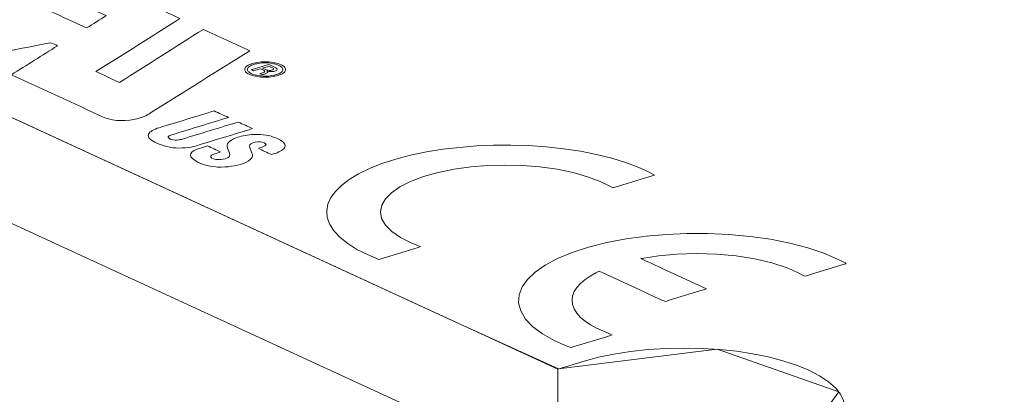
# Model space of a CAD drawing. Header units: inches. Extents: x -35 to 647, y 178 to 608.
# Tile 107 of 234: x 411.82 to 425.59, y 206.07 to 211.32. Entities that reach past the tile are written whole.
import ezdxf

# ---------------------------------------------------------------- set-up
doc = ezdxf.new("R2010")
doc.units = ezdxf.units.IN
doc.header["$MEASUREMENT"] = 0
doc.layers.add('1', color=7, linetype='Continuous')

# ---------------------------------------------------------------- blocks, each defined once
blk = doc.blocks.new('block 4234')
at = {"layer": '1', "color": 155, "lineweight": 18, "true_color": 0x4c7299}
blk.add_lwpolyline([(419.345, 204.942), (419.345, 206.425)], dxfattribs=at)
blk = doc.blocks.new('block 4904')
at = {"layer": '1', "color": 18, "lineweight": 13, "true_color": 0x4c0000}
blk.add_lwpolyline([(419.345, 206.425), (350.614, 238.131)], dxfattribs=at)
blk = doc.blocks.new('block 4940')
at = {"layer": '1', "color": 18, "lineweight": 13, "true_color": 0x4c0000}
blk.add_lwpolyline([(419.345, 206.425), (350.614, 238.131)], dxfattribs=at)
blk = doc.blocks.new('block 7551')
at = {"layer": '1', "color": 18, "lineweight": 13, "true_color": 0x4c0000}
blk.add_lwpolyline([(419.345, 206.425), (419.716, 206.539), (419.914, 206.591), (420.131, 206.637), (420.364, 206.673), (420.609, 206.7), (420.861, 206.716), (421.116, 206.721), (421.369, 206.716), (421.615, 206.7), (421.849, 206.675), (422.072, 206.641), (422.289, 206.597), (422.495, 206.544), (422.687, 206.481), (422.859, 206.41), (423.009, 206.332), (423.134, 206.249), (423.232, 206.162), (423.302, 206.074), (423.346, 205.985), (423.364, 205.893), (423.355, 205.8), (423.318, 205.706), (423.252, 205.613), (423.159, 205.524), (423.039, 205.439), (422.896, 205.361), (422.734, 205.29), (422.556, 205.228), (422.186, 205.115)], dxfattribs=at)
blk = doc.blocks.new('block 7564')
at = {"layer": '1', "color": 155, "lineweight": 18, "true_color": 0x4c7299}
blk.add_lwpolyline([(422.186, 205.115), (422.556, 205.228), (422.734, 205.29), (422.896, 205.361), (423.039, 205.439), (423.159, 205.524), (423.252, 205.613), (423.318, 205.706), (423.355, 205.8), (423.364, 205.893), (423.346, 205.985), (423.302, 206.074), (423.232, 206.162), (423.134, 206.249), (423.009, 206.332), (422.859, 206.41), (422.687, 206.481), (422.495, 206.544), (422.289, 206.597), (422.072, 206.641), (421.849, 206.675), (421.615, 206.7), (421.369, 206.716), (421.116, 206.721), (420.861, 206.716), (420.609, 206.7), (420.364, 206.673), (420.131, 206.637), (419.914, 206.591), (419.716, 206.539), (419.345, 206.425)], dxfattribs=at)
blk = doc.blocks.new('block 7565')
at = {"layer": '1', "color": 155, "lineweight": 18, "true_color": 0x4c7299}
blk.add_lwpolyline([(419.345, 206.425), (350.614, 238.131)], dxfattribs=at)
blk = doc.blocks.new('block 7589')
at = {"layer": '1', "color": 155, "lineweight": 18, "true_color": 0x4c7299}
blk.add_lwpolyline([(419.345, 204.942), (350.614, 236.648)], dxfattribs=at)
blk = doc.blocks.new('block 7602')
at = {"layer": '1', "color": 18, "lineweight": 13, "true_color": 0x4c0000}
blk.add_lwpolyline([(437.513, 198.045), (431.61, 200.767), (430.135, 201.448), (429.397, 201.789), (430.132, 202.1), (430.255, 202.974), (428.251, 203.42), (426.22, 203.254), (424.745, 203.935), (423.269, 204.615), (422.531, 204.956), (422.214, 205.124), (422.665, 205.265), (423.279, 206.107), (421.576, 206.703), (419.357, 206.429), (417.879, 207.102), (370.658, 228.884)], dxfattribs=at)
blk = doc.blocks.new('block 7605')
at = {"layer": '1', "color": 18, "lineweight": 13, "true_color": 0x4c0000}
blk.add_lwpolyline([(437.513, 198.045), (431.61, 200.767), (430.135, 201.448), (429.397, 201.789), (430.132, 202.1), (430.255, 202.974), (428.251, 203.42), (426.22, 203.254), (424.745, 203.935), (423.269, 204.615), (422.531, 204.956), (422.214, 205.124), (422.665, 205.265), (423.279, 206.107), (421.576, 206.703), (419.357, 206.429), (417.879, 207.102), (370.658, 228.884)], dxfattribs=at)
blk = doc.blocks.new('block 7861')
at = {"layer": '1', "color": 18, "lineweight": 13, "true_color": 0x4c0000}
blk.add_open_spline([(414.538, 210.042), (414.605, 210.011), (414.671, 209.98), (414.738, 209.95), (414.474, 209.869), (414.209, 209.788), (413.945, 209.707), (413.925, 209.702), (413.909, 209.694), (413.899, 209.685), (413.89, 209.676), (413.893, 209.666), (413.907, 209.658), (413.917, 209.651), (413.93, 209.645), (413.946, 209.64), (413.973, 209.633), (414.006, 209.631), (414.037, 209.636), (414.057, 209.638), (414.076, 209.642), (414.092, 209.647), (414.352, 209.727), (414.614, 209.806), (414.875, 209.886), (414.941, 209.855), (415.008, 209.825), (415.075, 209.794), (414.813, 209.714), (414.552, 209.635), (414.291, 209.555), (414.198, 209.525), (414.077, 209.515), (413.958, 209.527), (413.844, 209.547), (413.749, 209.578), (413.683, 209.618), (413.628, 209.647), (413.605, 209.682), (413.618, 209.717), (413.638, 209.753), (413.691, 209.784), (413.77, 209.807), (414.026, 209.885), (414.282, 209.963), (414.538, 210.042)], degree=3, knots=[0, 0, 0, 0, 1, 1, 1, 2, 2, 2, 3, 3, 3, 4, 4, 4, 5, 5, 5, 6, 6, 6, 7, 7, 7, 8, 8, 8, 9, 9, 9, 10, 10, 10, 11, 11, 11, 12, 12, 12, 13, 13, 13, 14, 14, 14, 15, 15, 15, 15], dxfattribs=at)
blk = doc.blocks.new('block 7862')
at = {"layer": '1', "color": 18, "lineweight": 13, "true_color": 0x4c0000}
blk.add_open_spline([(415.033, 209.551), (415.027, 209.574), (415.058, 209.595), (415.113, 209.605), (415.158, 209.615), (415.209, 209.611), (415.238, 209.594), (415.272, 209.58), (415.272, 209.56), (415.238, 209.546), (415.213, 209.535), (415.186, 209.525), (415.157, 209.516), (415.218, 209.487), (415.279, 209.459), (415.341, 209.431), (415.418, 209.451), (415.477, 209.479), (415.512, 209.511), (415.538, 209.54), (415.537, 209.57), (415.509, 209.598), (415.478, 209.628), (415.429, 209.654), (415.365, 209.676), (415.284, 209.707), (415.174, 209.719), (415.061, 209.711), (414.979, 209.703), (414.904, 209.687), (414.844, 209.664), (414.743, 209.626), (414.7, 209.575), (414.724, 209.522), (414.741, 209.49), (414.751, 209.458), (414.756, 209.426), (414.758, 209.389), (414.693, 209.362), (414.597, 209.359), (414.543, 209.361), (414.502, 209.374), (414.491, 209.394), (414.486, 209.413), (414.507, 209.43), (414.546, 209.441), (414.574, 209.45), (414.601, 209.458), (414.628, 209.467), (414.567, 209.495), (414.505, 209.523), (414.444, 209.552), (414.406, 209.54), (414.368, 209.529), (414.33, 209.517), (414.195, 209.476), (414.166, 209.412), (414.259, 209.357), (414.32, 209.304), (414.438, 209.268), (414.586, 209.255), (414.721, 209.252), (414.848, 209.27), (414.943, 209.306), (415.053, 209.344), (415.098, 209.398), (415.066, 209.452), (415.05, 209.485), (415.039, 209.518), (415.033, 209.551)], degree=3, knots=[0, 0, 0, 0, 1, 1, 1, 2, 2, 2, 3, 3, 3, 4, 4, 4, 5, 5, 5, 6, 6, 6, 7, 7, 7, 8, 8, 8, 9, 9, 9, 10, 10, 10, 11, 11, 11, 12, 12, 12, 13, 13, 13, 14, 14, 14, 15, 15, 15, 16, 16, 16, 17, 17, 17, 18, 18, 18, 19, 19, 19, 20, 20, 20, 21, 21, 21, 22, 22, 22, 23, 23, 23, 23], dxfattribs=at)
blk = doc.blocks.new('block 7863')
at = {"layer": '1', "color": 18, "lineweight": 13, "true_color": 0x4c0000}
blk.add_lwpolyline([(415.407, 210.55), (415.388, 210.544), (415.368, 210.54), (415.346, 210.536), (415.323, 210.533), (415.298, 210.53), (415.274, 210.529), (415.225, 210.529), (415.201, 210.531), (415.178, 210.533), (415.134, 210.54), (415.114, 210.544), (415.094, 210.55), (415.076, 210.556), (415.059, 210.563), (415.044, 210.57), (415.032, 210.578), (415.022, 210.587), (415.014, 210.595), (415.008, 210.604), (415.005, 210.613), (415.004, 210.622), (415.005, 210.631), (415.008, 210.64), (415.014, 210.649), (415.023, 210.658), (415.034, 210.666), (415.046, 210.674), (415.061, 210.681), (415.077, 210.688), (415.095, 210.694), (415.114, 210.699), (415.134, 210.703), (415.156, 210.707), (415.18, 210.71), (415.204, 210.713), (415.228, 210.714), (415.277, 210.714), (415.301, 210.713), (415.324, 210.71), (415.368, 210.703), (415.388, 210.699), (415.408, 210.693), (415.426, 210.687), (415.443, 210.68), (415.458, 210.673), (415.47, 210.665), (415.48, 210.656), (415.488, 210.648), (415.494, 210.639), (415.497, 210.631), (415.498, 210.622), (415.497, 210.613), (415.494, 210.603), (415.488, 210.594), (415.479, 210.586), (415.468, 210.577), (415.456, 210.569), (415.441, 210.562), (415.425, 210.555), (415.407, 210.55)], dxfattribs=at)
blk = doc.blocks.new('block 7864')
at = {"layer": '1', "color": 18, "lineweight": 13, "true_color": 0x4c0000}
blk.add_lwpolyline([(415.432, 210.538), (415.41, 210.532), (415.386, 210.527), (415.361, 210.522), (415.334, 210.519), (415.306, 210.516), (415.277, 210.515), (415.221, 210.515), (415.193, 210.516), (415.166, 210.519), (415.116, 210.527), (415.092, 210.532), (415.069, 210.539), (415.048, 210.546), (415.029, 210.554), (415.012, 210.562), (414.998, 210.572), (414.986, 210.581), (414.976, 210.591), (414.97, 210.601), (414.966, 210.611), (414.965, 210.622), (414.966, 210.632), (414.97, 210.643), (414.977, 210.653), (414.987, 210.663), (415, 210.673), (415.014, 210.682), (415.031, 210.69), (415.05, 210.698), (415.07, 210.705), (415.092, 210.711), (415.116, 210.716), (415.141, 210.721), (415.168, 210.724), (415.196, 210.727), (415.225, 210.729), (415.282, 210.728), (415.309, 210.727), (415.336, 210.724), (415.386, 210.716), (415.41, 210.711), (415.433, 210.705), (415.454, 210.697), (415.473, 210.689), (415.49, 210.681), (415.505, 210.671), (415.516, 210.662), (415.526, 210.652), (415.532, 210.642), (415.536, 210.632), (415.537, 210.622), (415.536, 210.611), (415.532, 210.601), (415.525, 210.59), (415.515, 210.58), (415.502, 210.57), (415.488, 210.561), (415.471, 210.553), (415.452, 210.545), (415.432, 210.538)], dxfattribs=at)
blk = doc.blocks.new('block 7865')
at = {"layer": '1', "color": 18, "lineweight": 13, "true_color": 0x4c0000}
blk.add_open_spline([(415.353, 210.615), (415.338, 210.609), (415.315, 210.607), (415.293, 210.611), (415.277, 210.615), (415.262, 210.619), (415.251, 210.625), (415.239, 210.63), (415.228, 210.636), (415.216, 210.641), (415.245, 210.65), (415.275, 210.659), (415.304, 210.668), (415.316, 210.663), (415.327, 210.658), (415.339, 210.652), (415.348, 210.648), (415.357, 210.643), (415.363, 210.638), (415.375, 210.63), (415.371, 210.622), (415.353, 210.615)], degree=3, knots=[0, 0, 0, 0, 1, 1, 1, 2, 2, 2, 3, 3, 3, 4, 4, 4, 5, 5, 5, 6, 6, 6, 7, 7, 7, 7], dxfattribs=at)
blk = doc.blocks.new('block 7866')
at = {"layer": '1', "color": 18, "lineweight": 13, "true_color": 0x4c0000}
blk.add_open_spline([(415.276, 210.603), (415.299, 210.59), (415.293, 210.575), (415.262, 210.565), (415.255, 210.563), (415.248, 210.56), (415.241, 210.558), (415.233, 210.556), (415.225, 210.553), (415.217, 210.55), (415.215, 210.549), (415.213, 210.548), (415.212, 210.547), (415.201, 210.552), (415.19, 210.557), (415.179, 210.562), (415.186, 210.564), (415.188, 210.565), (415.19, 210.566), (415.198, 210.569), (415.205, 210.571), (415.212, 210.573), (415.223, 210.576), (415.231, 210.58), (415.238, 210.584), (415.248, 210.59), (415.249, 210.597), (415.242, 210.603), (415.235, 210.608), (415.227, 210.613), (415.217, 210.618), (415.206, 210.622), (415.196, 210.627), (415.186, 210.632), (415.154, 210.622), (415.122, 210.613), (415.09, 210.603), (415.078, 210.608), (415.067, 210.613), (415.055, 210.619), (415.137, 210.643), (415.218, 210.668), (415.3, 210.693), (415.324, 210.682), (415.348, 210.671), (415.373, 210.66), (415.385, 210.654), (415.397, 210.648), (415.407, 210.641), (415.429, 210.629), (415.425, 210.614), (415.398, 210.604), (415.383, 210.597), (415.363, 210.593), (415.34, 210.593), (415.315, 210.593), (415.293, 210.597), (415.276, 210.603)], degree=3, knots=[0, 0, 0, 0, 1, 1, 1, 2, 2, 2, 3, 3, 3, 4, 4, 4, 5, 5, 5, 6, 6, 6, 7, 7, 7, 8, 8, 8, 9, 9, 9, 10, 10, 10, 11, 11, 11, 12, 12, 12, 13, 13, 13, 14, 14, 14, 15, 15, 15, 16, 16, 16, 17, 17, 17, 18, 18, 18, 19, 19, 19, 19], dxfattribs=at)
blk = doc.blocks.new('block 7874')
at = {"layer": '1', "color": 18, "lineweight": 13, "true_color": 0x4c0000}
blk.add_open_spline([(421.429, 207.549), (421.429, 207.549), (420.808, 207.836), (420.808, 207.836), (420.808, 207.836), (420.652, 207.908), (420.652, 207.908), (420.652, 207.908), (420.575, 207.943), (420.575, 207.943), (420.575, 207.943), (420.536, 207.961), (420.536, 207.961), (420.536, 207.961), (420.516, 207.97), (420.516, 207.97), (420.516, 207.97), (420.508, 207.975), (420.508, 207.975), (420.508, 207.975), (420.522, 207.977), (420.522, 207.977), (420.522, 207.977), (420.757, 208.013), (420.757, 208.013), (420.757, 208.013), (421.014, 208.036), (421.014, 208.036), (421.014, 208.036), (421.287, 208.045), (421.287, 208.045), (421.287, 208.045), (421.567, 208.037), (421.567, 208.037), (421.567, 208.037), (421.843, 208.012), (421.843, 208.012), (421.843, 208.012), (422.103, 207.971), (422.103, 207.971), (422.103, 207.971), (422.339, 207.915), (422.339, 207.915), (422.339, 207.915), (422.543, 207.849), (422.543, 207.849), (422.543, 207.849), (422.631, 207.812), (422.631, 207.812), (422.631, 207.812), (422.711, 207.774), (422.711, 207.774), (422.711, 207.774), (422.781, 207.735), (422.781, 207.735), (422.781, 207.735), (422.797, 207.726), (422.797, 207.726), (422.797, 207.726), (422.825, 207.734), (422.825, 207.734), (422.825, 207.734), (422.88, 207.751), (422.88, 207.751), (422.88, 207.751), (423.32, 207.885), (423.32, 207.885), (423.32, 207.885), (423.375, 207.902), (423.375, 207.902), (423.375, 207.902), (423.382, 207.904), (423.382, 207.904), (423.378, 207.907), (423.368, 207.913), (423.368, 207.913), (423.368, 207.913), (423.348, 207.924), (423.348, 207.924), (423.348, 207.924), (423.262, 207.967), (423.262, 207.967), (423.262, 207.967), (423.068, 208.05), (423.068, 208.05), (423.068, 208.05), (422.844, 208.125), (422.844, 208.125), (422.844, 208.125), (422.594, 208.19), (422.594, 208.19), (422.594, 208.19), (422.322, 208.244), (422.322, 208.244), (422.322, 208.244), (422.036, 208.284), (422.036, 208.284), (422.036, 208.284), (421.74, 208.311), (421.74, 208.311), (421.74, 208.311), (421.443, 208.325), (421.443, 208.325), (421.443, 208.325), (421.15, 208.325), (421.15, 208.325), (421.15, 208.325), (420.866, 208.312), (420.866, 208.312), (420.866, 208.312), (420.582, 208.287), (420.582, 208.287), (420.582, 208.287), (420.301, 208.249), (420.301, 208.249), (420.301, 208.249), (420.031, 208.197), (420.031, 208.197), (420.031, 208.197), (419.777, 208.133), (419.777, 208.133), (419.777, 208.133), (419.545, 208.058), (419.545, 208.058), (419.545, 208.058), (419.341, 207.973), (419.341, 207.973), (419.341, 207.973), (419.167, 207.88), (419.167, 207.88), (419.167, 207.88), (419.028, 207.783), (419.028, 207.783), (419.028, 207.783), (418.922, 207.682), (418.922, 207.682), (418.922, 207.682), (418.847, 207.578), (418.847, 207.578), (418.847, 207.578), (418.805, 207.467), (418.805, 207.467), (418.805, 207.467), (418.797, 207.354), (418.797, 207.354), (418.797, 207.354), (418.827, 207.24), (418.827, 207.24), (418.827, 207.24), (418.894, 207.127), (418.894, 207.127), (418.894, 207.127), (418.996, 207.019), (418.996, 207.019), (418.996, 207.019), (419.132, 206.918), (419.132, 206.918), (419.132, 206.918), (419.296, 206.825), (419.296, 206.825), (419.296, 206.825), (419.483, 206.742), (419.483, 206.742), (419.483, 206.742), (419.533, 206.728), (419.533, 206.728), (419.533, 206.728), (419.588, 206.745), (419.588, 206.745), (419.588, 206.745), (419.699, 206.779), (419.699, 206.779), (419.699, 206.779), (419.919, 206.846), (419.919, 206.846), (419.919, 206.846), (420.029, 206.88), (420.029, 206.88), (420.029, 206.88), (420.084, 206.897), (420.084, 206.897), (420.084, 206.897), (420.109, 206.905), (420.109, 206.905), (420.109, 206.905), (420.083, 206.914), (420.083, 206.914), (420.083, 206.914), (419.888, 206.997), (419.888, 206.997), (419.888, 206.997), (419.803, 207.045), (419.803, 207.045), (419.803, 207.045), (419.727, 207.097), (419.727, 207.097), (419.727, 207.097), (419.663, 207.151), (419.663, 207.151), (419.663, 207.151), (419.612, 207.209), (419.612, 207.209), (419.612, 207.209), (419.575, 207.268), (419.575, 207.268), (419.575, 207.268), (419.553, 207.329), (419.553, 207.329), (419.553, 207.329), (419.546, 207.391), (419.546, 207.391), (419.546, 207.391), (419.554, 207.452), (419.554, 207.452), (419.554, 207.452), (419.577, 207.512), (419.577, 207.512), (419.577, 207.512), (419.614, 207.57), (419.614, 207.57), (419.614, 207.57), (419.665, 207.626), (419.665, 207.626), (419.665, 207.626), (419.727, 207.679), (419.727, 207.679), (419.727, 207.679), (419.799, 207.729), (419.799, 207.729), (419.799, 207.729), (419.88, 207.774), (419.88, 207.774), (419.88, 207.774), (419.924, 207.796), (419.924, 207.796), (419.924, 207.796), (419.975, 207.774), (419.975, 207.774), (419.975, 207.774), (420.079, 207.726), (420.079, 207.726), (420.079, 207.726), (420.492, 207.535), (420.492, 207.535), (420.492, 207.535), (420.699, 207.44), (420.699, 207.44), (420.699, 207.44), (420.803, 207.392), (420.803, 207.392), (420.803, 207.392), (420.856, 207.375), (420.856, 207.375), (420.856, 207.375), (420.92, 207.394), (420.92, 207.394), (420.92, 207.394), (421.429, 207.549), (421.429, 207.549)], degree=3, knots=[0, 0, 0, 0, 1, 1, 1, 2, 2, 2, 3, 3, 3, 4, 4, 4, 5, 5, 5, 6, 6, 6, 7, 7, 7, 8, 8, 8, 9, 9, 9, 10, 10, 10, 11, 11, 11, 12, 12, 12, 13, 13, 13, 14, 14, 14, 15, 15, 15, 16, 16, 16, 17, 17, 17, 18, 18, 18, 19, 19, 19, 20, 20, 20, 21, 21, 21, 22, 22, 22, 23, 23, 23, 24, 24, 24, 25, 25, 25, 26, 26, 26, 27, 27, 27, 28, 28, 28, 29, 29, 29, 30, 30, 30, 31, 31, 31, 32, 32, 32, 33, 33, 33, 34, 34, 34, 35, 35, 35, 36, 36, 36, 37, 37, 37, 38, 38, 38, 39, 39, 39, 40, 40, 40, 41, 41, 41, 42, 42, 42, 43, 43, 43, 44, 44, 44, 45, 45, 45, 46, 46, 46, 47, 47, 47, 48, 48, 48, 49, 49, 49, 50, 50, 50, 51, 51, 51, 52, 52, 52, 53, 53, 53, 54, 54, 54, 55, 55, 55, 56, 56, 56, 57, 57, 57, 58, 58, 58, 59, 59, 59, 60, 60, 60, 61, 61, 61, 62, 62, 62, 63, 63, 63, 64, 64, 64, 65, 65, 65, 66, 66, 66, 67, 67, 67, 68, 68, 68, 69, 69, 69, 70, 70, 70, 71, 71, 71, 72, 72, 72, 73, 73, 73, 74, 74, 74, 75, 75, 75, 76, 76, 76, 77, 77, 77, 78, 78, 78, 79, 79, 79, 80, 80, 80, 81, 81, 81, 82, 82, 82, 83, 83, 83, 84, 84, 84, 85, 85, 85, 86, 86, 86, 86], dxfattribs=at)
blk = doc.blocks.new('block 7875')
at = {"layer": '1', "color": 18, "lineweight": 13, "true_color": 0x4c0000}
blk.add_lwpolyline([(416.841, 207.963), (416.681, 208.03), (416.535, 208.103), (416.407, 208.184), (416.3, 208.269), (416.215, 208.36), (416.155, 208.453), (416.121, 208.548), (416.113, 208.643), (416.13, 208.736), (416.171, 208.827), (416.234, 208.914), (416.318, 208.998), (416.426, 209.08), (416.557, 209.159), (416.71, 209.234), (416.885, 209.304), (417.078, 209.366), (417.287, 209.421), (417.509, 209.467), (417.739, 209.505), (418.21, 209.552), (418.446, 209.562), (418.688, 209.563), (418.935, 209.556), (419.183, 209.539), (419.427, 209.513), (419.663, 209.477), (419.889, 209.432), (420.101, 209.38), (420.295, 209.32), (420.469, 209.254), (420.623, 209.184), (420.691, 209.147), (420.699, 209.142), (420.689, 209.139), (420.666, 209.132), (420.621, 209.118), (420.254, 209.006), (420.163, 208.978), (420.117, 208.964), (420.085, 208.981), (419.94, 209.054), (419.764, 209.12), (419.561, 209.178), (419.336, 209.224), (419.096, 209.257), (418.85, 209.276), (418.604, 209.282), (418.365, 209.276), (418.128, 209.257), (417.894, 209.224), (417.671, 209.179), (417.466, 209.122), (417.285, 209.053), (417.135, 208.977), (417.018, 208.896), (416.935, 208.812), (416.882, 208.723), (416.863, 208.63), (416.88, 208.535), (416.933, 208.441), (417.023, 208.351), (417.145, 208.268), (417.293, 208.194), (417.375, 208.161), (417.418, 208.145), (417.425, 208.142), (417.414, 208.138), (417.391, 208.131), (417.208, 208.075), (416.841, 207.963)], dxfattribs=at)
blk = doc.blocks.new('block 7884')
at = {"layer": '1', "color": 18, "lineweight": 13, "true_color": 0x4c0000}
blk.add_open_spline([(412.753, 211.204), (412.844, 211.261), (412.935, 211.318), (413.026, 211.376), (412.854, 211.455), (412.682, 211.534), (412.51, 211.613), (412.419, 211.556), (412.329, 211.498), (412.238, 211.441), (412.41, 211.362), (412.582, 211.283), (412.753, 211.204)], degree=3, knots=[0, 0, 0, 0, 1, 1, 1, 2, 2, 2, 3, 3, 3, 4, 4, 4, 4], dxfattribs=at)
blk = doc.blocks.new('block 7885')
at = {"layer": '1', "color": 18, "lineweight": 13, "true_color": 0x4c0000}
blk.add_open_spline([(414.059, 211.336), (413.667, 211.088), (413.276, 210.84), (412.884, 210.592), (412.994, 210.542), (413.104, 210.491), (413.213, 210.44), (413.605, 210.688), (413.997, 210.936), (414.388, 211.184), (414.605, 211.084), (414.821, 210.984), (415.038, 210.884), (414.579, 210.597), (414.119, 210.31), (413.66, 210.023), (413.618, 209.988), (413.554, 209.958), (413.472, 209.935), (413.325, 209.891), (413.137, 209.896), (413.006, 209.946), (412.571, 210.147), (412.136, 210.347), (411.701, 210.548), (411.916, 210.683), (412.131, 210.819), (412.345, 210.954), (412.315, 210.969), (412.284, 210.983), (412.253, 210.997), (411.896, 210.927), (411.539, 210.857), (411.182, 210.787), (410.967, 210.887), (410.752, 210.986), (410.537, 211.085), (410.897, 211.152), (411.256, 211.219), (411.616, 211.287), (411.547, 211.318), (411.478, 211.35), (411.41, 211.382), (411.381, 211.395), (411.356, 211.41), (411.334, 211.425), (411.286, 211.455), (411.271, 211.49), (411.289, 211.524), (411.31, 211.554), (411.344, 211.581), (411.389, 211.606), (411.597, 211.736), (411.805, 211.865), (412.014, 211.995), (412.094, 212.044), (412.233, 212.066), (412.38, 212.053), (412.491, 212.042), (412.584, 212.017), (412.649, 211.981), (413.119, 211.766), (413.589, 211.551), (414.059, 211.336)], degree=3, knots=[0, 0, 0, 0, 1, 1, 1, 2, 2, 2, 3, 3, 3, 4, 4, 4, 5, 5, 5, 6, 6, 6, 7, 7, 7, 8, 8, 8, 9, 9, 9, 10, 10, 10, 11, 11, 11, 12, 12, 12, 13, 13, 13, 14, 14, 14, 15, 15, 15, 16, 16, 16, 17, 17, 17, 18, 18, 18, 19, 19, 19, 20, 20, 20, 21, 21, 21, 21], dxfattribs=at)
blk = doc.blocks.new('block 7888')
at = {"layer": '1', "color": 18, "lineweight": 13, "true_color": 0x4c0000}
blk.add_lwpolyline([(419.345, 206.425), (419.716, 206.539), (419.914, 206.591), (420.131, 206.637), (420.364, 206.673), (420.609, 206.7), (420.861, 206.716), (421.116, 206.721), (421.369, 206.716), (421.615, 206.7), (421.849, 206.675), (422.072, 206.641), (422.289, 206.597), (422.495, 206.544), (422.687, 206.481), (422.859, 206.41), (423.009, 206.332), (423.134, 206.249), (423.232, 206.162), (423.302, 206.074), (423.346, 205.985), (423.364, 205.893), (423.355, 205.8), (423.318, 205.706), (423.252, 205.613), (423.159, 205.524), (423.039, 205.439), (422.896, 205.361), (422.734, 205.29), (422.556, 205.228), (422.186, 205.115)], dxfattribs=at)
blk = doc.blocks.new('block 7921')
at = {"layer": '1', "color": 18, "lineweight": 13, "true_color": 0x4c0000}
blk.add_open_spline([(415.353, 210.615), (415.338, 210.609), (415.315, 210.607), (415.293, 210.611), (415.277, 210.615), (415.262, 210.619), (415.251, 210.625), (415.239, 210.63), (415.228, 210.636), (415.216, 210.641), (415.245, 210.65), (415.275, 210.659), (415.304, 210.668), (415.316, 210.663), (415.327, 210.658), (415.339, 210.652), (415.348, 210.648), (415.357, 210.643), (415.363, 210.638), (415.375, 210.63), (415.371, 210.622), (415.353, 210.615)], degree=3, knots=[0, 0, 0, 0, 1, 1, 1, 2, 2, 2, 3, 3, 3, 4, 4, 4, 5, 5, 5, 6, 6, 6, 7, 7, 7, 7], dxfattribs=at)
blk = doc.blocks.new('block 7935')
at = {"layer": '1', "color": 18, "lineweight": 13, "true_color": 0x4c0000}
blk.add_open_spline([(415.033, 209.551), (415.027, 209.574), (415.058, 209.595), (415.113, 209.605), (415.158, 209.615), (415.209, 209.611), (415.238, 209.594), (415.272, 209.58), (415.272, 209.56), (415.238, 209.546), (415.213, 209.535), (415.186, 209.525), (415.157, 209.516), (415.218, 209.487), (415.279, 209.459), (415.341, 209.431), (415.418, 209.451), (415.477, 209.479), (415.512, 209.511), (415.538, 209.54), (415.537, 209.57), (415.509, 209.598), (415.478, 209.628), (415.429, 209.654), (415.365, 209.676), (415.284, 209.707), (415.174, 209.719), (415.061, 209.711), (414.979, 209.703), (414.904, 209.687), (414.844, 209.664), (414.743, 209.626), (414.7, 209.575), (414.724, 209.522), (414.741, 209.49), (414.751, 209.458), (414.756, 209.426), (414.758, 209.389), (414.693, 209.362), (414.597, 209.359), (414.543, 209.361), (414.502, 209.374), (414.491, 209.394), (414.486, 209.413), (414.507, 209.43), (414.546, 209.441), (414.574, 209.45), (414.601, 209.458), (414.628, 209.467), (414.567, 209.495), (414.505, 209.523), (414.444, 209.552), (414.406, 209.54), (414.368, 209.529), (414.33, 209.517), (414.195, 209.476), (414.166, 209.412), (414.259, 209.357), (414.32, 209.304), (414.438, 209.268), (414.586, 209.255), (414.721, 209.252), (414.848, 209.27), (414.943, 209.306), (415.053, 209.344), (415.098, 209.398), (415.066, 209.452), (415.05, 209.485), (415.039, 209.518), (415.033, 209.551)], degree=3, knots=[0, 0, 0, 0, 1, 1, 1, 2, 2, 2, 3, 3, 3, 4, 4, 4, 5, 5, 5, 6, 6, 6, 7, 7, 7, 8, 8, 8, 9, 9, 9, 10, 10, 10, 11, 11, 11, 12, 12, 12, 13, 13, 13, 14, 14, 14, 15, 15, 15, 16, 16, 16, 17, 17, 17, 18, 18, 18, 19, 19, 19, 20, 20, 20, 21, 21, 21, 22, 22, 22, 23, 23, 23, 23], dxfattribs=at)
blk = doc.blocks.new('block 7936')
at = {"layer": '1', "color": 18, "lineweight": 13, "true_color": 0x4c0000}
blk.add_open_spline([(412.753, 211.204), (412.844, 211.261), (412.935, 211.318), (413.026, 211.376), (412.854, 211.455), (412.682, 211.534), (412.51, 211.613), (412.419, 211.556), (412.329, 211.498), (412.238, 211.441), (412.41, 211.362), (412.582, 211.283), (412.753, 211.204)], degree=3, knots=[0, 0, 0, 0, 1, 1, 1, 2, 2, 2, 3, 3, 3, 4, 4, 4, 4], dxfattribs=at)
blk = doc.blocks.new('block 7937')
at = {"layer": '1', "color": 18, "lineweight": 13, "true_color": 0x4c0000}
blk.add_open_spline([(414.538, 210.042), (414.605, 210.011), (414.671, 209.98), (414.738, 209.95), (414.474, 209.869), (414.209, 209.788), (413.945, 209.707), (413.925, 209.702), (413.909, 209.694), (413.899, 209.685), (413.89, 209.676), (413.893, 209.666), (413.907, 209.658), (413.917, 209.651), (413.93, 209.645), (413.946, 209.64), (413.973, 209.633), (414.006, 209.631), (414.037, 209.636), (414.057, 209.638), (414.076, 209.642), (414.092, 209.647), (414.352, 209.727), (414.614, 209.806), (414.875, 209.886), (414.941, 209.855), (415.008, 209.825), (415.075, 209.794), (414.813, 209.714), (414.552, 209.635), (414.291, 209.555), (414.198, 209.525), (414.077, 209.515), (413.958, 209.527), (413.844, 209.547), (413.749, 209.578), (413.683, 209.618), (413.628, 209.647), (413.605, 209.682), (413.618, 209.717), (413.638, 209.753), (413.691, 209.784), (413.77, 209.807), (414.026, 209.885), (414.282, 209.963), (414.538, 210.042)], degree=3, knots=[0, 0, 0, 0, 1, 1, 1, 2, 2, 2, 3, 3, 3, 4, 4, 4, 5, 5, 5, 6, 6, 6, 7, 7, 7, 8, 8, 8, 9, 9, 9, 10, 10, 10, 11, 11, 11, 12, 12, 12, 13, 13, 13, 14, 14, 14, 15, 15, 15, 15], dxfattribs=at)
blk = doc.blocks.new('block 7941')
at = {"layer": '1', "color": 18, "lineweight": 13, "true_color": 0x4c0000}
blk.add_lwpolyline([(415.407, 210.55), (415.388, 210.544), (415.368, 210.54), (415.346, 210.536), (415.323, 210.533), (415.298, 210.53), (415.274, 210.529), (415.225, 210.529), (415.201, 210.531), (415.178, 210.533), (415.134, 210.54), (415.114, 210.544), (415.094, 210.55), (415.076, 210.556), (415.059, 210.563), (415.044, 210.57), (415.032, 210.578), (415.022, 210.587), (415.014, 210.595), (415.008, 210.604), (415.005, 210.613), (415.004, 210.622), (415.005, 210.631), (415.008, 210.64), (415.014, 210.649), (415.023, 210.658), (415.034, 210.666), (415.046, 210.674), (415.061, 210.681), (415.077, 210.688), (415.095, 210.694), (415.114, 210.699), (415.134, 210.703), (415.156, 210.707), (415.18, 210.71), (415.204, 210.713), (415.228, 210.714), (415.277, 210.714), (415.301, 210.713), (415.324, 210.71), (415.368, 210.703), (415.388, 210.699), (415.408, 210.693), (415.426, 210.687), (415.443, 210.68), (415.458, 210.673), (415.47, 210.665), (415.48, 210.656), (415.488, 210.648), (415.494, 210.639), (415.497, 210.631), (415.498, 210.622), (415.497, 210.613), (415.494, 210.603), (415.488, 210.594), (415.479, 210.586), (415.468, 210.577), (415.456, 210.569), (415.441, 210.562), (415.425, 210.555), (415.407, 210.55)], dxfattribs=at)
blk = doc.blocks.new('block 7944')
at = {"layer": '1', "color": 18, "lineweight": 13, "true_color": 0x4c0000}
blk.add_open_spline([(414.059, 211.336), (413.667, 211.088), (413.276, 210.84), (412.884, 210.592), (412.994, 210.542), (413.104, 210.491), (413.213, 210.44), (413.605, 210.688), (413.997, 210.936), (414.388, 211.184), (414.605, 211.084), (414.821, 210.984), (415.038, 210.884), (414.579, 210.597), (414.119, 210.31), (413.66, 210.023), (413.618, 209.988), (413.554, 209.958), (413.472, 209.935), (413.325, 209.891), (413.137, 209.896), (413.006, 209.946), (412.571, 210.147), (412.136, 210.347), (411.701, 210.548), (411.916, 210.683), (412.131, 210.819), (412.345, 210.954), (412.315, 210.969), (412.284, 210.983), (412.253, 210.997), (411.896, 210.927), (411.539, 210.857), (411.182, 210.787), (410.967, 210.887), (410.752, 210.986), (410.537, 211.085), (410.897, 211.152), (411.256, 211.219), (411.616, 211.287), (411.547, 211.318), (411.478, 211.35), (411.41, 211.382), (411.381, 211.395), (411.356, 211.41), (411.334, 211.425), (411.286, 211.455), (411.271, 211.49), (411.289, 211.524), (411.31, 211.554), (411.344, 211.581), (411.389, 211.606), (411.597, 211.736), (411.805, 211.865), (412.014, 211.995), (412.094, 212.044), (412.233, 212.066), (412.38, 212.053), (412.491, 212.042), (412.584, 212.017), (412.649, 211.981), (413.119, 211.766), (413.589, 211.551), (414.059, 211.336)], degree=3, knots=[0, 0, 0, 0, 1, 1, 1, 2, 2, 2, 3, 3, 3, 4, 4, 4, 5, 5, 5, 6, 6, 6, 7, 7, 7, 8, 8, 8, 9, 9, 9, 10, 10, 10, 11, 11, 11, 12, 12, 12, 13, 13, 13, 14, 14, 14, 15, 15, 15, 16, 16, 16, 17, 17, 17, 18, 18, 18, 19, 19, 19, 20, 20, 20, 21, 21, 21, 21], dxfattribs=at)
blk = doc.blocks.new('block 7958')
at = {"layer": '1', "color": 18, "lineweight": 13, "true_color": 0x4c0000}
blk.add_lwpolyline([(416.841, 207.963), (416.681, 208.03), (416.535, 208.103), (416.407, 208.184), (416.3, 208.269), (416.215, 208.36), (416.155, 208.453), (416.121, 208.548), (416.113, 208.643), (416.13, 208.736), (416.171, 208.827), (416.234, 208.914), (416.318, 208.998), (416.426, 209.08), (416.557, 209.159), (416.71, 209.234), (416.885, 209.304), (417.078, 209.366), (417.287, 209.421), (417.509, 209.467), (417.739, 209.505), (418.21, 209.552), (418.446, 209.562), (418.688, 209.563), (418.935, 209.556), (419.183, 209.539), (419.427, 209.513), (419.663, 209.477), (419.889, 209.432), (420.101, 209.38), (420.295, 209.32), (420.469, 209.254), (420.623, 209.184), (420.691, 209.147), (420.699, 209.142), (420.689, 209.139), (420.666, 209.132), (420.621, 209.118), (420.254, 209.006), (420.163, 208.978), (420.117, 208.964), (420.085, 208.981), (419.94, 209.054), (419.764, 209.12), (419.561, 209.178), (419.336, 209.224), (419.096, 209.257), (418.85, 209.276), (418.604, 209.282), (418.365, 209.276), (418.128, 209.257), (417.894, 209.224), (417.671, 209.179), (417.466, 209.122), (417.285, 209.053), (417.135, 208.977), (417.018, 208.896), (416.935, 208.812), (416.882, 208.723), (416.863, 208.63), (416.88, 208.535), (416.933, 208.441), (417.023, 208.351), (417.145, 208.268), (417.293, 208.194), (417.375, 208.161), (417.418, 208.145), (417.425, 208.142), (417.414, 208.138), (417.391, 208.131), (417.208, 208.075), (416.841, 207.963)], dxfattribs=at)
blk = doc.blocks.new('block 7960')
at = {"layer": '1', "color": 18, "lineweight": 13, "true_color": 0x4c0000}
blk.add_lwpolyline([(415.432, 210.538), (415.41, 210.532), (415.386, 210.527), (415.361, 210.522), (415.334, 210.519), (415.306, 210.516), (415.277, 210.515), (415.221, 210.515), (415.193, 210.516), (415.166, 210.519), (415.116, 210.527), (415.092, 210.532), (415.069, 210.539), (415.048, 210.546), (415.029, 210.554), (415.012, 210.562), (414.998, 210.572), (414.986, 210.581), (414.976, 210.591), (414.97, 210.601), (414.966, 210.611), (414.965, 210.622), (414.966, 210.632), (414.97, 210.643), (414.977, 210.653), (414.987, 210.663), (415, 210.673), (415.014, 210.682), (415.031, 210.69), (415.05, 210.698), (415.07, 210.705), (415.092, 210.711), (415.116, 210.716), (415.141, 210.721), (415.168, 210.724), (415.196, 210.727), (415.225, 210.729), (415.282, 210.728), (415.309, 210.727), (415.336, 210.724), (415.386, 210.716), (415.41, 210.711), (415.433, 210.705), (415.454, 210.697), (415.473, 210.689), (415.49, 210.681), (415.505, 210.671), (415.516, 210.662), (415.526, 210.652), (415.532, 210.642), (415.536, 210.632), (415.537, 210.622), (415.536, 210.611), (415.532, 210.601), (415.525, 210.59), (415.515, 210.58), (415.502, 210.57), (415.488, 210.561), (415.471, 210.553), (415.452, 210.545), (415.432, 210.538)], dxfattribs=at)
blk = doc.blocks.new('block 7963')
at = {"layer": '1', "color": 18, "lineweight": 13, "true_color": 0x4c0000}
blk.add_open_spline([(421.429, 207.549), (421.429, 207.549), (420.808, 207.836), (420.808, 207.836), (420.808, 207.836), (420.652, 207.908), (420.652, 207.908), (420.652, 207.908), (420.575, 207.943), (420.575, 207.943), (420.575, 207.943), (420.536, 207.961), (420.536, 207.961), (420.536, 207.961), (420.516, 207.97), (420.516, 207.97), (420.516, 207.97), (420.508, 207.975), (420.508, 207.975), (420.508, 207.975), (420.522, 207.977), (420.522, 207.977), (420.522, 207.977), (420.757, 208.013), (420.757, 208.013), (420.757, 208.013), (421.014, 208.036), (421.014, 208.036), (421.014, 208.036), (421.287, 208.045), (421.287, 208.045), (421.287, 208.045), (421.567, 208.037), (421.567, 208.037), (421.567, 208.037), (421.843, 208.012), (421.843, 208.012), (421.843, 208.012), (422.103, 207.971), (422.103, 207.971), (422.103, 207.971), (422.339, 207.915), (422.339, 207.915), (422.339, 207.915), (422.543, 207.849), (422.543, 207.849), (422.543, 207.849), (422.631, 207.812), (422.631, 207.812), (422.631, 207.812), (422.711, 207.774), (422.711, 207.774), (422.711, 207.774), (422.781, 207.735), (422.781, 207.735), (422.781, 207.735), (422.797, 207.726), (422.797, 207.726), (422.797, 207.726), (422.825, 207.734), (422.825, 207.734), (422.825, 207.734), (422.88, 207.751), (422.88, 207.751), (422.88, 207.751), (423.32, 207.885), (423.32, 207.885), (423.32, 207.885), (423.375, 207.902), (423.375, 207.902), (423.375, 207.902), (423.382, 207.904), (423.382, 207.904), (423.378, 207.907), (423.368, 207.913), (423.368, 207.913), (423.368, 207.913), (423.348, 207.924), (423.348, 207.924), (423.348, 207.924), (423.262, 207.967), (423.262, 207.967), (423.262, 207.967), (423.068, 208.05), (423.068, 208.05), (423.068, 208.05), (422.844, 208.125), (422.844, 208.125), (422.844, 208.125), (422.594, 208.19), (422.594, 208.19), (422.594, 208.19), (422.322, 208.244), (422.322, 208.244), (422.322, 208.244), (422.036, 208.284), (422.036, 208.284), (422.036, 208.284), (421.74, 208.311), (421.74, 208.311), (421.74, 208.311), (421.443, 208.325), (421.443, 208.325), (421.443, 208.325), (421.15, 208.325), (421.15, 208.325), (421.15, 208.325), (420.866, 208.312), (420.866, 208.312), (420.866, 208.312), (420.582, 208.287), (420.582, 208.287), (420.582, 208.287), (420.301, 208.249), (420.301, 208.249), (420.301, 208.249), (420.031, 208.197), (420.031, 208.197), (420.031, 208.197), (419.777, 208.133), (419.777, 208.133), (419.777, 208.133), (419.545, 208.058), (419.545, 208.058), (419.545, 208.058), (419.341, 207.973), (419.341, 207.973), (419.341, 207.973), (419.167, 207.88), (419.167, 207.88), (419.167, 207.88), (419.028, 207.783), (419.028, 207.783), (419.028, 207.783), (418.922, 207.682), (418.922, 207.682), (418.922, 207.682), (418.847, 207.578), (418.847, 207.578), (418.847, 207.578), (418.805, 207.467), (418.805, 207.467), (418.805, 207.467), (418.797, 207.354), (418.797, 207.354), (418.797, 207.354), (418.827, 207.24), (418.827, 207.24), (418.827, 207.24), (418.894, 207.127), (418.894, 207.127), (418.894, 207.127), (418.996, 207.019), (418.996, 207.019), (418.996, 207.019), (419.132, 206.918), (419.132, 206.918), (419.132, 206.918), (419.296, 206.825), (419.296, 206.825), (419.296, 206.825), (419.483, 206.742), (419.483, 206.742), (419.483, 206.742), (419.533, 206.728), (419.533, 206.728), (419.533, 206.728), (419.588, 206.745), (419.588, 206.745), (419.588, 206.745), (419.699, 206.779), (419.699, 206.779), (419.699, 206.779), (419.919, 206.846), (419.919, 206.846), (419.919, 206.846), (420.029, 206.88), (420.029, 206.88), (420.029, 206.88), (420.084, 206.897), (420.084, 206.897), (420.084, 206.897), (420.109, 206.905), (420.109, 206.905), (420.109, 206.905), (420.083, 206.914), (420.083, 206.914), (420.083, 206.914), (419.888, 206.997), (419.888, 206.997), (419.888, 206.997), (419.803, 207.045), (419.803, 207.045), (419.803, 207.045), (419.727, 207.097), (419.727, 207.097), (419.727, 207.097), (419.663, 207.151), (419.663, 207.151), (419.663, 207.151), (419.612, 207.209), (419.612, 207.209), (419.612, 207.209), (419.575, 207.268), (419.575, 207.268), (419.575, 207.268), (419.553, 207.329), (419.553, 207.329), (419.553, 207.329), (419.546, 207.391), (419.546, 207.391), (419.546, 207.391), (419.554, 207.452), (419.554, 207.452), (419.554, 207.452), (419.577, 207.512), (419.577, 207.512), (419.577, 207.512), (419.614, 207.57), (419.614, 207.57), (419.614, 207.57), (419.665, 207.626), (419.665, 207.626), (419.665, 207.626), (419.727, 207.679), (419.727, 207.679), (419.727, 207.679), (419.799, 207.729), (419.799, 207.729), (419.799, 207.729), (419.88, 207.774), (419.88, 207.774), (419.88, 207.774), (419.924, 207.796), (419.924, 207.796), (419.924, 207.796), (419.975, 207.774), (419.975, 207.774), (419.975, 207.774), (420.079, 207.726), (420.079, 207.726), (420.079, 207.726), (420.492, 207.535), (420.492, 207.535), (420.492, 207.535), (420.699, 207.44), (420.699, 207.44), (420.699, 207.44), (420.803, 207.392), (420.803, 207.392), (420.803, 207.392), (420.856, 207.375), (420.856, 207.375), (420.856, 207.375), (420.92, 207.394), (420.92, 207.394), (420.92, 207.394), (421.429, 207.549), (421.429, 207.549)], degree=3, knots=[0, 0, 0, 0, 1, 1, 1, 2, 2, 2, 3, 3, 3, 4, 4, 4, 5, 5, 5, 6, 6, 6, 7, 7, 7, 8, 8, 8, 9, 9, 9, 10, 10, 10, 11, 11, 11, 12, 12, 12, 13, 13, 13, 14, 14, 14, 15, 15, 15, 16, 16, 16, 17, 17, 17, 18, 18, 18, 19, 19, 19, 20, 20, 20, 21, 21, 21, 22, 22, 22, 23, 23, 23, 24, 24, 24, 25, 25, 25, 26, 26, 26, 27, 27, 27, 28, 28, 28, 29, 29, 29, 30, 30, 30, 31, 31, 31, 32, 32, 32, 33, 33, 33, 34, 34, 34, 35, 35, 35, 36, 36, 36, 37, 37, 37, 38, 38, 38, 39, 39, 39, 40, 40, 40, 41, 41, 41, 42, 42, 42, 43, 43, 43, 44, 44, 44, 45, 45, 45, 46, 46, 46, 47, 47, 47, 48, 48, 48, 49, 49, 49, 50, 50, 50, 51, 51, 51, 52, 52, 52, 53, 53, 53, 54, 54, 54, 55, 55, 55, 56, 56, 56, 57, 57, 57, 58, 58, 58, 59, 59, 59, 60, 60, 60, 61, 61, 61, 62, 62, 62, 63, 63, 63, 64, 64, 64, 65, 65, 65, 66, 66, 66, 67, 67, 67, 68, 68, 68, 69, 69, 69, 70, 70, 70, 71, 71, 71, 72, 72, 72, 73, 73, 73, 74, 74, 74, 75, 75, 75, 76, 76, 76, 77, 77, 77, 78, 78, 78, 79, 79, 79, 80, 80, 80, 81, 81, 81, 82, 82, 82, 83, 83, 83, 84, 84, 84, 85, 85, 85, 86, 86, 86, 86], dxfattribs=at)
blk = doc.blocks.new('block 7964')
at = {"layer": '1', "color": 18, "lineweight": 13, "true_color": 0x4c0000}
blk.add_open_spline([(415.276, 210.603), (415.299, 210.59), (415.293, 210.575), (415.262, 210.565), (415.255, 210.563), (415.248, 210.56), (415.241, 210.558), (415.233, 210.556), (415.225, 210.553), (415.217, 210.55), (415.215, 210.549), (415.213, 210.548), (415.212, 210.547), (415.201, 210.552), (415.19, 210.557), (415.179, 210.562), (415.186, 210.564), (415.188, 210.565), (415.19, 210.566), (415.198, 210.569), (415.205, 210.571), (415.212, 210.573), (415.223, 210.576), (415.231, 210.58), (415.238, 210.584), (415.248, 210.59), (415.249, 210.597), (415.242, 210.603), (415.235, 210.608), (415.227, 210.613), (415.217, 210.618), (415.206, 210.622), (415.196, 210.627), (415.186, 210.632), (415.154, 210.622), (415.122, 210.613), (415.09, 210.603), (415.078, 210.608), (415.067, 210.613), (415.055, 210.619), (415.137, 210.643), (415.218, 210.668), (415.3, 210.693), (415.324, 210.682), (415.348, 210.671), (415.373, 210.66), (415.385, 210.654), (415.397, 210.648), (415.407, 210.641), (415.429, 210.629), (415.425, 210.614), (415.398, 210.604), (415.383, 210.597), (415.363, 210.593), (415.34, 210.593), (415.315, 210.593), (415.293, 210.597), (415.276, 210.603)], degree=3, knots=[0, 0, 0, 0, 1, 1, 1, 2, 2, 2, 3, 3, 3, 4, 4, 4, 5, 5, 5, 6, 6, 6, 7, 7, 7, 8, 8, 8, 9, 9, 9, 10, 10, 10, 11, 11, 11, 12, 12, 12, 13, 13, 13, 14, 14, 14, 15, 15, 15, 16, 16, 16, 17, 17, 17, 18, 18, 18, 19, 19, 19, 19], dxfattribs=at)

msp = doc.modelspace()

# ---------------------------------------------------------------- block references
at = {"layer": '1'}
for name in ['block 7602', 'block 7605', 'block 4904', 'block 4940', 'block 7565', 'block 7589', 'block 7885', 'block 7944', 'block 7884', 'block 7936', 'block 7864', 'block 7960', 'block 7863', 'block 7941', 'block 7866', 'block 7964', 'block 7865', 'block 7921', 'block 7861', 'block 7937', 'block 7862', 'block 7935', 'block 7875', 'block 7958', 'block 7874', 'block 7963', 'block 7551', 'block 7564', 'block 7888', 'block 4234']:
    msp.add_blockref(name, (0, 0), dxfattribs=at)

doc.saveas('drawing.dxf')
